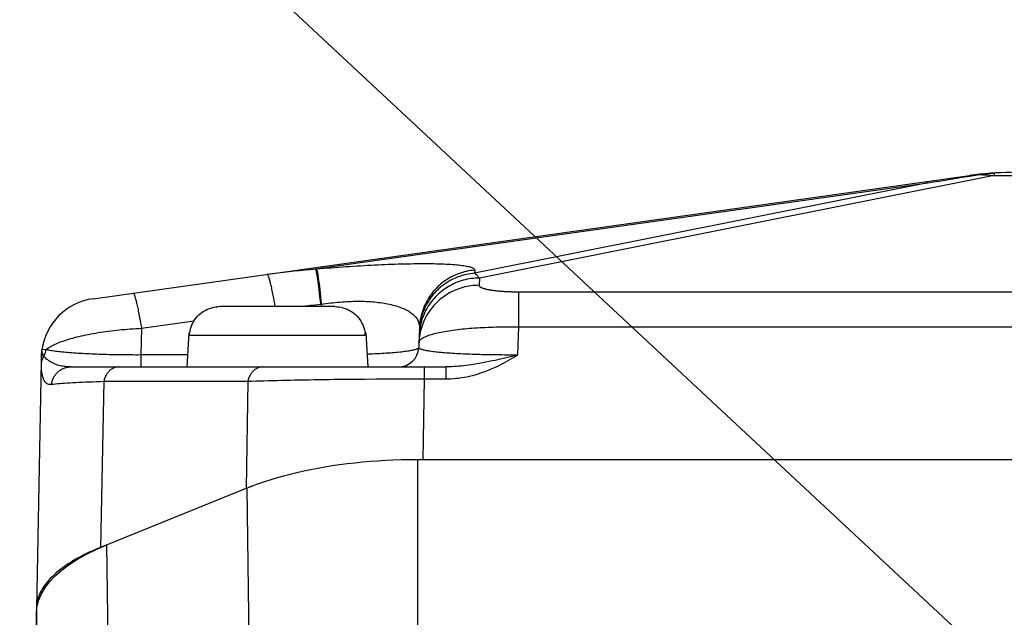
# Model space of a CAD drawing. Header units: millimetres. Extents: x 0 to 420, y 0 to 297.
# Tile 62 of 69: x 302 to 311, y 237 to 243. Entities that reach past the tile are written whole.
import ezdxf

# ---------------------------------------------------------------- set-up
doc = ezdxf.new("R2010")
doc.units = ezdxf.units.MM
doc.header["$LTSCALE"] = 23.1
doc.layers.get('0').update_dxf_attribs({"linetype": 'CONTINUOUS'})
for name, color, linetype in [('COMPONENTS', 7, 'CONTINUOUS'), ('DETAIL', 7, 'CONTINUOUS'), ('DIMENSION', 7, 'CONTINUOUS')]:
    doc.layers.add(name, color=color, linetype=linetype)
doc.styles.get("Standard").update_dxf_attribs({"font": 'arial.ttf'})
doc.dimstyles.new('DIMSTYLE_2', dxfattribs={"dimtxt": 3, "dimasz": 4, "dimexe": 0.18, "dimexo": 0.0625, "dimgap": 0.09, "dimtad": 1, "dimlfac": 5, "dimdsep": 46, "dimtxsty": 'STANDARD', "dimblk": '_FILLED', "dimblk1": '_FILLED', "dimblk2": '_FILLED', "dimcen": 0.09, "dimadec": 0, "dimazin": 0, "dimtp": 0.5, "dimtm": 0.5, "dimtfac": 1, "dimtofl": 0, "dimtmove": 0, "dimatfit": 3, "dimldrblk": '_FILLED', "dimfxl": 1, "dimtolj": 1, "dimarcsym": 0})
doc.dimstyles.get("Standard").update_dxf_attribs({"dimtxt": 3, "dimasz": 4, "dimexe": 0.18, "dimexo": 0.0625, "dimgap": 0.09, "dimtad": 1, "dimdec": 3, "dimdsep": 46, "dimtxsty": 'STANDARD', "dimblk": '_FILLED', "dimblk1": '_FILLED', "dimblk2": '_FILLED', "dimcen": 0.09, "dimadec": 0, "dimazin": 0, "dimtol": 1, "dimtp": 0.001, "dimtm": 0.001, "dimtfac": 1, "dimtdec": 3, "dimtofl": 0, "dimtmove": 0, "dimatfit": 3, "dimldrblk": '_FILLED', "dimfxl": 1, "dimtolj": 1, "dimarcsym": 0})

# ---------------------------------------------------------------- blocks, each defined once
blk = doc.blocks.new('_FILLED')
at = {"color": 0, "linetype": 'BYBLOCK'}
blk.add_solid([(0, 0), (-1, 0.1625), (-1, -0.1625)], dxfattribs=at)
blk = doc.blocks.new('*D9')
at = {"layer": 'DIMENSION', "color": 2, "linetype": 'CONTINUOUS'}
for p, q in [((297.1901, 248.667), (297.1901, 261.4941)), ((341.1901, 248.3784), (341.1901, 261.4941)), ((297.1901, 259.4941), (319.1901, 259.4941)), ((341.1901, 259.4941), (319.1901, 259.4941)), ((297.1901, 228.5983), (297.1901, 247.0509)), ((341.1901, 228.5983), (341.1901, 246.6677))]:
    blk.add_line(p, q, dxfattribs=at)
at = {"layer": 'DIMENSION', "color": 2, "linetype": 'CONTINUOUS', "xscale": 4, "yscale": 4, "zscale": 4, "rotation": 180}
blk.add_blockref('_FILLED', (297.1901, 259.4941), dxfattribs=at)
at = {"layer": 'DIMENSION', "color": 2, "linetype": 'CONTINUOUS', "xscale": 4, "yscale": 4, "zscale": 4}
blk.add_blockref('_FILLED', (341.1901, 259.4941), dxfattribs=at)
at = {"layer": 'DIMENSION', "color": 2, "linetype": 'CONTINUOUS', "insert": (319.1901, 263.2441), "char_height": 3, "width": 6.992565, "attachment_point": 2, "line_spacing_factor": 0.9}
blk.add_mtext('220', dxfattribs=at)

msp = doc.modelspace()

# ---------------------------------------------------------------- linework, layer by layer
at = {"layer": 'COMPONENTS', "color": 9, "linetype": 'CONTINUOUS'}
for p, q in [((311.22676, 241.48914), (311.22676, 241.46494)), ((304.46972, 240.53451), (310.56686, 241.3914)), ((310.56686, 241.3914), (306.05413, 240.49213)), ((311.22676, 241.46494), (306.10149, 240.44361)), ((311.22676, 241.46494), (327.15349, 241.46494)), ((306.05528, 240.52261), (306.05413, 240.49213)), ((306.10149, 240.44361), (306.09878, 240.37165)), ((304.49559, 240.38732), (304.49928, 240.35799)), ((304.49928, 240.35799), (304.50307, 240.32651)), ((304.50307, 240.32651), (304.50694, 240.29306)), ((304.505, 240.38812), (304.50869, 240.35879)), ((304.50869, 240.35879), (304.51248, 240.32732)), ((304.51248, 240.32732), (304.51636, 240.29387)), ((304.50694, 240.29306), (304.51088, 240.2578)), ((304.51088, 240.2578), (304.51485, 240.22091)), ((304.51485, 240.22091), (304.51884, 240.18258)), ((304.51636, 240.29387), (304.52029, 240.2586)), ((304.52029, 240.2586), (304.52426, 240.22172)), ((304.52426, 240.22172), (304.52825, 240.18339)), ((306.4905, 240.30701), (331.90108, 240.30703)), ((306.4905, 240.30701), (306.4905, 239.95689)), ((304.06102, 240.18719), (304.06594, 240.159)), ((304.46996, 240.17825), (304.52825, 240.18339)), ((304.52825, 240.18339), (304.52733, 240.159)), ((302.73683, 239.94425), (303.26055, 240.01785)), ((302.73683, 239.94425), (302.73174, 239.67765)), ((306.49051, 239.95689), (306.47998, 239.67765)), ((306.49051, 239.95689), (331.88974, 239.95689)), ((303.21486, 239.8747), (304.96539, 239.8747)), ((301.78639, 239.73096), (301.745, 239.73031)), ((302.73174, 239.67765), (302.73174, 239.559)), ((303.19635, 239.67765), (302.73174, 239.67765)), ((305.01471, 239.6857), (304.98355, 239.68446)), ((301.73701, 239.61205), (301.73689, 239.60408)), ((301.73691, 239.57929), (301.73702, 239.57242)), ((301.73702, 239.57242), (301.73719, 239.56565)), ((301.73719, 239.56565), (301.73741, 239.559)), ((305.55055, 239.559), (305.55055, 239.44035)), ((305.7668, 239.559), (305.7668, 239.44035)), ((305.12221, 239.43954), (305.22876, 239.43998)), ((305.22876, 239.43998), (305.33579, 239.44027)), ((305.33579, 239.44027), (305.44313, 239.44039)), ((305.44313, 239.44039), (305.7668, 239.44035)), ((305.55056, 239.44035), (305.53712, 238.63505)), ((302.36174, 239.41638), (302.33018, 237.76238)), ((302.36174, 239.41638), (303.79609, 239.41638)), ((303.79609, 239.41638), (303.77827, 238.34745)), ((305.48424, 238.63505), (305.48424, 236.84755)), ((303.78718, 238.35105), (303.80656, 236.77228)), ((302.41247, 236.20903), (302.39307, 237.78779)), ((301.71655, 235.58801), (301.69013, 237.10213))]:
    msp.add_line(p, q, dxfattribs=at)
at = {"layer": 'COMPONENTS', "color": 7, "linetype": 'CONTINUOUS'}
for p, q in [((302.2553, 240.23843), (310.98239, 241.46494)), ((310.91072, 241.44693), (310.98342, 241.45837)), ((310.98342, 241.45837), (311.08272, 241.47384)), ((303.51873, 240.159), (303.4978, 240.15832)), ((304.66153, 240.159), (303.51873, 240.159)), ((305.50482, 239.94922), (305.49738, 239.75147)), ((303.20795, 239.899), (303.19013, 239.559)), ((303.20795, 239.899), (303.21715, 239.899)), ((303.21486, 239.8747), (303.21615, 239.899)), ((303.21663, 239.89497), (303.21715, 239.899)), ((304.96311, 239.899), (304.96362, 239.89497)), ((304.96311, 239.899), (304.97231, 239.899)), ((304.96539, 239.8747), (304.96411, 239.899)), ((304.97231, 239.899), (304.99013, 239.559)), ((301.73735, 239.62598), (301.73701, 239.61205)), ((301.73863, 239.66909), (301.73735, 239.62598)), ((301.73897, 239.67893), (301.73863, 239.66909)), ((301.73915, 239.68357), (301.73897, 239.67893)), ((301.73929, 239.68654), (301.73915, 239.68357)), ((301.7394, 239.68885), (301.73929, 239.68654)), ((301.7395, 239.69051), (301.7394, 239.68885)), ((301.73961, 239.69231), (301.7395, 239.69051)), ((301.73702, 239.61207), (301.69019, 237.15741)), ((302.03191, 239.559), (305.7668, 239.559)), ((305.48222, 238.63482), (305.42742, 238.63411)), ((305.53712, 238.63505), (305.48222, 238.63482)), ((332.89601, 238.63505), (305.48424, 238.63505)), ((303.78718, 238.35105), (302.33018, 237.76238)), ((303.81606, 238.36236), (303.77827, 238.34745)), ((303.8547, 238.37694), (303.81606, 238.36236)), ((301.69013, 237.10213), (301.69578, 237.16715)), ((301.69019, 237.15741), (301.69013, 237.15097)), ((301.69013, 237.15097), (301.69013, 226.02087))]:
    msp.add_line(p, q, dxfattribs=at)
for points in [[(311.08272, 241.47384), (311.09869, 241.47623), (311.11466, 241.47844), (311.13065, 241.48048), (311.14665, 241.48235), (311.16265, 241.48405), (311.17867, 241.48558), (311.19469, 241.48694), (311.21073, 241.48812), (311.22676, 241.48914)], [(310.56686, 241.3914), (310.62416, 241.40081), (310.68146, 241.41016), (310.73877, 241.41945), (310.79608, 241.42867), (310.8534, 241.43783), (310.91072, 241.44693)], [(303.21715, 239.899), (303.22054, 239.91903), (303.2253, 239.93872), (303.23144, 239.95808), (303.23901, 239.97724), (303.24796, 239.99607), (303.25809, 240.01412), (303.26942, 240.03131), (303.28195, 240.04773), (303.29544, 240.06314), (303.30983, 240.07749), (303.32519, 240.09085), (303.3415, 240.10315), (303.35885, 240.11448), (303.37716, 240.12477), (303.39612, 240.13376), (303.41576, 240.14142), (303.43606, 240.14778), (303.45654, 240.15273), (303.47708, 240.15623), (303.4978, 240.15832)], [(304.66153, 240.159), (304.68245, 240.15832), (304.70318, 240.15623), (304.72371, 240.15273), (304.7442, 240.14778), (304.76449, 240.14142), (304.78414, 240.13376), (304.80309, 240.12477), (304.8214, 240.11448), (304.83876, 240.10315), (304.85507, 240.09085), (304.87043, 240.07749), (304.88482, 240.06314), (304.89831, 240.04773), (304.91083, 240.03131), (304.92217, 240.01412), (304.9323, 239.99607), (304.94124, 239.97724), (304.94881, 239.95808), (304.95495, 239.93872), (304.95971, 239.91903), (304.96311, 239.899)], [(303.21486, 239.8747), (303.2151, 239.87877), (303.2154, 239.88283), (303.21576, 239.88689), (303.21617, 239.89093), (303.21663, 239.89497)], [(304.96362, 239.89497), (304.96409, 239.89093), (304.9645, 239.88689), (304.96485, 239.88283), (304.96515, 239.87877), (304.96539, 239.8747)], [(301.74319, 239.71981), (301.7428, 239.71781), (301.74243, 239.7158), (301.74209, 239.71383), (301.74177, 239.71191), (301.74149, 239.71005), (301.74122, 239.70825), (301.74099, 239.70651), (301.74078, 239.70484), (301.74059, 239.70325), (301.74042, 239.70173), (301.74027, 239.7003), (301.74014, 239.69895), (301.74002, 239.69769), (301.73992, 239.69649), (301.73983, 239.69536), (301.73975, 239.6943), (301.73961, 239.69231)], [(305.48424, 238.63505), (305.40505, 238.63452), (305.32613, 238.63294), (305.24751, 238.63032), (305.16906, 238.62665), (305.09089, 238.62194), (305.01331, 238.6162), (304.93632, 238.60944), (304.85991, 238.60166), (304.78438, 238.59291), (304.70976, 238.58318), (304.63601, 238.57247), (304.56337, 238.56084), (304.49186, 238.54828), (304.42144, 238.5348), (304.35223, 238.52041), (304.28423, 238.50514), (304.21743, 238.48897), (304.15193, 238.47192), (304.08771, 238.45399), (304.02478, 238.43517), (303.96326, 238.41547), (303.90317, 238.39488), (303.84447, 238.37341), (303.78718, 238.35105)], [(302.33018, 237.76238), (302.29365, 237.74728), (302.25807, 237.73189), (302.22345, 237.71621), (302.18977, 237.70023), (302.15705, 237.68395), (302.12534, 237.66742), (302.09463, 237.65062), (302.06493, 237.63355), (302.03628, 237.61624), (302.00869, 237.5987), (301.98215, 237.58091), (301.95671, 237.56292), (301.93236, 237.54471), (301.90911, 237.52629), (301.88698, 237.50768), (301.86599, 237.4889), (301.84612, 237.46992), (301.82742, 237.4508), (301.80988, 237.43152), (301.7935, 237.41208), (301.77831, 237.39252), (301.7643, 237.37284), (301.75148, 237.35303), (301.73986, 237.33313), (301.72946, 237.31313), (301.72026, 237.29304), (301.71228, 237.27288), (301.70552, 237.25266), (301.69998, 237.23238), (301.69567, 237.21207), (301.69259, 237.19173), (301.69075, 237.17137), (301.69019, 237.15741)], [(301.69578, 237.16715), (301.71163, 237.23116), (301.73767, 237.29418), (301.77421, 237.35646), (301.82095, 237.41775), (301.87695, 237.47722), (301.94239, 237.53483), (302.0171, 237.59063), (302.09966, 237.6439), (302.18961, 237.69439), (302.28741, 237.74236), (302.39307, 237.78779)]]:
    msp.add_lwpolyline(points, dxfattribs=at)
at = {"layer": 'COMPONENTS', "color": 9, "linetype": 'CONTINUOUS'}
for points in [[(310.98239, 241.46494), (310.99399, 241.4665), (311.00549, 241.46791), (311.01687, 241.46917), (311.02813, 241.47028), (311.03928, 241.47125), (311.05032, 241.47209), (311.06124, 241.4728), (311.07204, 241.47338), (311.08272, 241.47384)], [(311.08272, 241.47384), (311.09796, 241.47338), (311.11339, 241.4728), (311.12901, 241.47209), (311.14483, 241.47125), (311.16084, 241.47028), (311.17703, 241.46917), (311.19342, 241.46791), (311.21, 241.4665), (311.22676, 241.46494)], [(303.98709, 240.48182), (304.04161, 240.48929), (304.09591, 240.49636), (304.14999, 240.50302), (304.20384, 240.50927), (304.25747, 240.51512), (304.31087, 240.52057), (304.36405, 240.52562), (304.417, 240.53026), (304.46972, 240.53451)], [(304.46972, 240.53451), (304.51573, 240.5384), (304.55235, 240.54142), (304.58898, 240.54436), (304.62566, 240.54722), (304.66236, 240.55001), (304.69902, 240.55271), (304.73565, 240.55533), (304.77224, 240.55786), (304.80868, 240.5603), (304.84497, 240.56265), (304.88111, 240.56491), (304.91702, 240.56707), (304.95268, 240.56912), (304.98811, 240.57108), (305.02323, 240.57294), (305.05802, 240.57469), (305.0925, 240.57634), (305.12666, 240.57789), (305.1605, 240.57933), (305.194, 240.58066), (305.22717, 240.58189), (305.25999, 240.58301), (305.29247, 240.58403), (305.32457, 240.58494), (305.35628, 240.58573), (305.38761, 240.58642), (305.41849, 240.58699), (305.44891, 240.58744), (305.47888, 240.58778), (305.50834, 240.588), (305.53727, 240.5881), (305.56569, 240.58808), (305.59354, 240.58793), (305.62081, 240.58767), (305.6475, 240.58728), (305.67355, 240.58676), (305.69897, 240.58612), (305.72374, 240.58534), (305.7478, 240.58444), (305.77115, 240.5834), (305.79379, 240.58224), (305.81563, 240.58094), (305.83669, 240.5795), (305.85696, 240.57793), (305.87637, 240.57623), (305.89491, 240.57439), (305.91258, 240.57241), (305.92932, 240.5703), (305.94511, 240.56804), (305.95997, 240.56566), (305.97381, 240.56313), (305.98664, 240.56047), (305.99845, 240.55768), (306.00919, 240.55475), (306.01885, 240.55168), (306.02743, 240.54849), (306.03487, 240.54517), (306.04118, 240.54171), (306.04636, 240.53813), (306.05037, 240.53443), (306.05318, 240.53061), (306.05482, 240.52667), (306.05528, 240.52261)], [(304.46972, 240.53451), (304.47071, 240.53245), (304.47176, 240.52963), (304.47287, 240.52606), (304.47404, 240.52174), (304.47526, 240.51667), (304.47654, 240.51087), (304.47788, 240.50434), (304.47927, 240.49708), (304.4807, 240.48911), (304.48219, 240.48045), (304.48372, 240.47109), (304.4853, 240.46105), (304.48692, 240.45034), (304.48858, 240.43898), (304.49028, 240.42698), (304.49202, 240.41436), (304.49379, 240.40114), (304.49559, 240.38732)], [(304.47914, 240.53531), (304.48012, 240.53325), (304.48117, 240.53043), (304.48228, 240.52686), (304.48345, 240.52254), (304.48468, 240.51748), (304.48596, 240.51167), (304.48729, 240.50514), (304.48868, 240.49789), (304.49012, 240.48992), (304.4916, 240.48125), (304.49313, 240.47189), (304.49471, 240.46185), (304.49633, 240.45115), (304.49799, 240.43979), (304.49969, 240.42779), (304.50143, 240.41517), (304.5032, 240.40194), (304.505, 240.38812)], [(306.05528, 240.52261), (306.03465, 240.52057), (306.01411, 240.51782), (305.99367, 240.51436), (305.97336, 240.5102), (305.95321, 240.50535), (305.93324, 240.4998), (305.91347, 240.49357), (305.89394, 240.48666), (305.87465, 240.47909), (305.85564, 240.47085), (305.83692, 240.46197), (305.81853, 240.45244), (305.80047, 240.44229), (305.78278, 240.43152), (305.76547, 240.42015), (305.74857, 240.40819), (305.73209, 240.39566), (305.71606, 240.38256), (305.70049, 240.36892), (305.6854, 240.35476), (305.67082, 240.34008), (305.65675, 240.32491), (305.64321, 240.30926), (305.63023, 240.29315), (305.61781, 240.27661), (305.60597, 240.25965), (305.59473, 240.2423), (305.5841, 240.22456), (305.57408, 240.20647), (305.5647, 240.18805), (305.55597, 240.16931), (305.54789, 240.15029), (305.54047, 240.13099), (305.53373, 240.11146), (305.52767, 240.0917), (305.5223, 240.07174), (305.51762, 240.05162), (305.51364, 240.03134), (305.51037, 240.01094), (305.50781, 239.99043), (305.50596, 239.96986), (305.50482, 239.94922)], [(303.98709, 240.48182), (303.98843, 240.48163), (303.98987, 240.48072), (303.99141, 240.47908), (303.99304, 240.47671), (303.99478, 240.47362), (303.9966, 240.46981), (303.99851, 240.46529), (304.00052, 240.46006), (304.00261, 240.45412), (304.00478, 240.44749), (304.00703, 240.44017), (304.00936, 240.43217), (304.01177, 240.42351), (304.01425, 240.41419), (304.0168, 240.40422), (304.01941, 240.39362), (304.02209, 240.38239), (304.02483, 240.37056), (304.02762, 240.35814), (304.03046, 240.34513), (304.03336, 240.33157), (304.0363, 240.31746), (304.03928, 240.30283), (304.0423, 240.28768), (304.04536, 240.27205), (304.04844, 240.25594), (304.05156, 240.23938), (304.0547, 240.22239), (304.05785, 240.20498), (304.06102, 240.18719)], [(306.10149, 240.44361), (306.08105, 240.44328), (306.06063, 240.44226), (306.04026, 240.44055), (306.01996, 240.43815), (305.99975, 240.43508), (305.97966, 240.43132), (305.95972, 240.42688), (305.93994, 240.42178), (305.92034, 240.41601), (305.90096, 240.40958), (305.88181, 240.40251), (305.86291, 240.39479), (305.8443, 240.38643), (305.82598, 240.37746), (305.80798, 240.36787), (305.79032, 240.35768), (305.77302, 240.3469), (305.7561, 240.33554), (305.73959, 240.32361), (305.72349, 240.31114), (305.70784, 240.29813), (305.69264, 240.2846), (305.67791, 240.27056), (305.66368, 240.25604), (305.64996, 240.24104), (305.63676, 240.22558), (305.6241, 240.2097), (305.61199, 240.19339), (305.60045, 240.17668), (305.5895, 240.15959), (305.57914, 240.14215), (305.56938, 240.12436), (305.56025, 240.10625), (305.55174, 240.08785), (305.54387, 240.06917), (305.53665, 240.05023), (305.53008, 240.03106), (305.52418, 240.01168), (305.51895, 239.99211), (305.51439, 239.97238), (305.51052, 239.9525), (305.50733, 239.9325), (305.50483, 239.91241), (305.50303, 239.89224), (305.50192, 239.87203)], [(306.05413, 240.49213), (306.0335, 240.49009), (306.01296, 240.48734), (305.99252, 240.48388), (305.97221, 240.47972), (305.95206, 240.47487), (305.93209, 240.46932), (305.91233, 240.46309), (305.89279, 240.45619), (305.8735, 240.44861), (305.85449, 240.44037), (305.83578, 240.43149), (305.81738, 240.42196), (305.79933, 240.41181), (305.78163, 240.40104), (305.76433, 240.38967), (305.74742, 240.37771), (305.73095, 240.36518), (305.71491, 240.35208), (305.69934, 240.33845), (305.68426, 240.32428), (305.66967, 240.3096), (305.6556, 240.29443), (305.64206, 240.27878), (305.62908, 240.26268), (305.61666, 240.24613), (305.60482, 240.22918), (305.59358, 240.21182), (305.58295, 240.19408), (305.57294, 240.17599), (305.56356, 240.15757), (305.55482, 240.13883), (305.54674, 240.11981), (305.53933, 240.10052), (305.53258, 240.08098), (305.52652, 240.06122), (305.52115, 240.04127), (305.51647, 240.02114), (305.5125, 240.00086), (305.50922, 239.98046), (305.50666, 239.95996), (305.50481, 239.93938), (305.50368, 239.91875)], [(306.05413, 240.49213), (306.05942, 240.48824), (306.0647, 240.48397), (306.06998, 240.47932), (306.07525, 240.4743), (306.08051, 240.46891), (306.08577, 240.46315), (306.09102, 240.45701), (306.09626, 240.45049), (306.10149, 240.44361)], [(306.09878, 240.37165), (306.07834, 240.37132), (306.05792, 240.3703), (306.03755, 240.36859), (306.01725, 240.36619), (305.99704, 240.36312), (305.97695, 240.35936), (305.95701, 240.35492), (305.93723, 240.34982), (305.91763, 240.34405), (305.89825, 240.33762), (305.8791, 240.33055), (305.8602, 240.32283), (305.84158, 240.31448), (305.82327, 240.3055), (305.80527, 240.29591), (305.78761, 240.28572), (305.77031, 240.27494), (305.75339, 240.26358), (305.73688, 240.25165), (305.72078, 240.23918), (305.70513, 240.22617), (305.68993, 240.21264), (305.6752, 240.1986), (305.66097, 240.18408), (305.64725, 240.16908), (305.63405, 240.15363), (305.62139, 240.13774), (305.60928, 240.12143), (305.59774, 240.10472), (305.58679, 240.08763), (305.57643, 240.07019), (305.56667, 240.0524), (305.55754, 240.03429), (305.54903, 240.01589), (305.54116, 239.99721), (305.53394, 239.97827), (305.52737, 239.9591), (305.52147, 239.93972), (305.51624, 239.92015), (305.51168, 239.90042), (305.50781, 239.88054), (305.50462, 239.86054), (305.50212, 239.84045), (305.50032, 239.82028), (305.49921, 239.80007)], [(306.09878, 240.37165), (306.09888, 240.36972), (306.09933, 240.36779), (306.10012, 240.36588), (306.10125, 240.36396), (306.10273, 240.36206), (306.10454, 240.36016), (306.10669, 240.35828), (306.10919, 240.35641), (306.11201, 240.35455), (306.11516, 240.35272), (306.11864, 240.35089), (306.12244, 240.34909), (306.12656, 240.34732), (306.13099, 240.34556), (306.13573, 240.34383), (306.14078, 240.34212), (306.14613, 240.34045), (306.15176, 240.3388), (306.15768, 240.33718), (306.16389, 240.33559), (306.17037, 240.33404), (306.17712, 240.33252), (306.18414, 240.33103), (306.19141, 240.32958), (306.19892, 240.32817), (306.20668, 240.3268), (306.21467, 240.32547), (306.22289, 240.32417), (306.23134, 240.32292), (306.23999, 240.32171), (306.24884, 240.32055), (306.2579, 240.31942), (306.26714, 240.31835), (306.27656, 240.31731), (306.28616, 240.31633), (306.29592, 240.31539), (306.30583, 240.3145), (306.3159, 240.31365), (306.32611, 240.31286), (306.33644, 240.31211), (306.34691, 240.31141), (306.35749, 240.31077), (306.36818, 240.31017), (306.37898, 240.30962), (306.38986, 240.30913), (306.40082, 240.30868), (306.41187, 240.30829), (306.42298, 240.30795), (306.43414, 240.30766), (306.44536, 240.30743), (306.4566, 240.30724), (306.46787, 240.30711), (306.47917, 240.30703), (306.4905, 240.30701)], [(302.65332, 240.29437), (302.65466, 240.29418), (302.6561, 240.29327), (302.65764, 240.29163), (302.65928, 240.28926), (302.66101, 240.28617), (302.66283, 240.28236), (302.66474, 240.27784), (302.66675, 240.27261), (302.66884, 240.26667), (302.67101, 240.26004), (302.67326, 240.25272), (302.67559, 240.24473), (302.678, 240.23606), (302.68048, 240.22674), (302.68303, 240.21677), (302.68564, 240.20617), (302.68832, 240.19494), (302.69106, 240.18311), (302.69385, 240.17069), (302.69669, 240.15769), (302.69959, 240.14412), (302.70253, 240.13001), (302.70551, 240.11538), (302.70853, 240.10023), (302.71159, 240.0846), (302.71467, 240.06849), (302.71779, 240.05193), (302.72093, 240.03494), (302.72408, 240.01753), (302.72726, 239.99974), (302.73044, 239.98158), (302.73363, 239.96308), (302.73683, 239.94425)], [(304.52825, 240.18339), (304.55117, 240.18685), (304.57411, 240.19011), (304.59708, 240.19315), (304.62005, 240.196), (304.64301, 240.19864), (304.66595, 240.20107), (304.68887, 240.20328), (304.71174, 240.20527), (304.73453, 240.20704), (304.75722, 240.20859), (304.7798, 240.20991), (304.80223, 240.211), (304.82451, 240.21186), (304.84662, 240.21249), (304.86854, 240.21289), (304.89026, 240.21306), (304.91176, 240.213), (304.93307, 240.21271), (304.95416, 240.21218), (304.97503, 240.21142), (304.9957, 240.21042), (305.01615, 240.20919), (305.03636, 240.20772), (305.05634, 240.20601), (305.07607, 240.20406), (305.09554, 240.20186), (305.11474, 240.19942), (305.13364, 240.19674), (305.15225, 240.19381), (305.17054, 240.19064), (305.18849, 240.18721), (305.20611, 240.18354), (305.22337, 240.17962), (305.24027, 240.17544), (305.25678, 240.17102), (305.27291, 240.16634), (305.28863, 240.16141), (305.30392, 240.15622), (305.31878, 240.15078), (305.33319, 240.14509), (305.34713, 240.13914), (305.36059, 240.13294), (305.37355, 240.12649), (305.38599, 240.11979), (305.3979, 240.11284), (305.40927, 240.10564), (305.42007, 240.0982), (305.43029, 240.09051), (305.43992, 240.08259), (305.44895, 240.07442), (305.45734, 240.06603), (305.46511, 240.05742), (305.47221, 240.04856), (305.47866, 240.03951), (305.48442, 240.03023), (305.48949, 240.02074), (305.49386, 240.01107), (305.49752, 240.0012), (305.50046, 239.99113), (305.50267, 239.98091), (305.50413, 239.97052), (305.50485, 239.95997), (305.50482, 239.94922)], [(304.28431, 240.159), (304.32192, 240.16327), (304.3715, 240.16859), (304.42084, 240.17358), (304.46996, 240.17825)], [(301.78639, 239.73096), (301.79537, 239.73789), (301.80509, 239.7448), (301.81555, 239.75166), (301.82674, 239.75848), (301.83865, 239.76525), (301.85126, 239.77196), (301.86457, 239.77861), (301.87856, 239.7852), (301.89322, 239.79171), (301.90854, 239.79815), (301.9245, 239.80451), (301.9411, 239.81079), (301.95832, 239.81697), (301.97614, 239.82306), (301.99455, 239.82905), (302.01353, 239.83494), (302.03308, 239.84072), (302.05316, 239.84638), (302.07378, 239.85194), (302.0949, 239.85737), (302.11653, 239.86267), (302.13863, 239.86785), (302.16119, 239.8729), (302.18419, 239.87781), (302.20762, 239.88258), (302.23146, 239.88721), (302.25569, 239.89169), (302.28029, 239.89603), (302.30524, 239.90021), (302.33053, 239.90424), (302.35614, 239.90811), (302.38204, 239.91181), (302.40823, 239.91536), (302.43467, 239.91874), (302.46135, 239.92194), (302.48825, 239.92498), (302.51535, 239.92784), (302.54263, 239.93053), (302.57006, 239.93304), (302.59763, 239.93537), (302.6253, 239.93751), (302.65309, 239.93948), (302.68095, 239.94125), (302.70887, 239.94284), (302.73683, 239.94425)], [(305.49921, 239.80007), (305.49983, 239.80528), (305.50133, 239.81048), (305.50368, 239.81565), (305.50688, 239.82079), (305.51094, 239.82588), (305.51585, 239.83094), (305.5216, 239.83595), (305.52819, 239.8409), (305.53561, 239.8458), (305.54384, 239.85063), (305.55289, 239.8554), (305.56274, 239.86011), (305.57338, 239.86474), (305.5848, 239.86928), (305.59699, 239.87376), (305.60993, 239.87814), (305.62361, 239.88244), (305.63802, 239.88664), (305.65314, 239.89075), (305.66895, 239.89476), (305.68545, 239.89867), (305.70261, 239.90248), (305.72042, 239.90617), (305.73887, 239.90976), (305.75792, 239.91323), (305.77757, 239.91659), (305.7978, 239.91983), (305.81859, 239.92295), (305.83992, 239.92594), (305.86177, 239.92882), (305.88412, 239.93156), (305.90696, 239.93418), (305.93026, 239.93666), (305.954, 239.93902), (305.97816, 239.94124), (306.00273, 239.94333), (306.02768, 239.94528), (306.05299, 239.94709), (306.07864, 239.94877), (306.10462, 239.95031), (306.1309, 239.9517), (306.15746, 239.95296), (306.18429, 239.95407), (306.21136, 239.95505), (306.23864, 239.95588), (306.26613, 239.95656), (306.29379, 239.95711), (306.3216, 239.95751), (306.34955, 239.95776), (306.3776, 239.95788), (306.40575, 239.95784), (306.43396, 239.95767), (306.46223, 239.95735), (306.49051, 239.95689)], [(301.74318, 239.7198), (301.74318, 239.71962), (301.74321, 239.71925), (301.7433, 239.71868), (301.74343, 239.71792), (301.74362, 239.71694), (301.74388, 239.71575), (301.74422, 239.71434), (301.74462, 239.71269), (301.74511, 239.71085), (301.7457, 239.70882), (301.74637, 239.70658), (301.74715, 239.70417), (301.74804, 239.70159), (301.74905, 239.69884), (301.75017, 239.69591), (301.75143, 239.69285), (301.75284, 239.68965)], [(301.76645, 239.6664), (301.7697, 239.67318), (301.7727, 239.68008), (301.77544, 239.6871), (301.77793, 239.69421), (301.78015, 239.70142), (301.78211, 239.70871), (301.78381, 239.71607), (301.78524, 239.72349), (301.78639, 239.73096)], [(302.73174, 239.67765), (302.70505, 239.67759), (302.67838, 239.6776), (302.65174, 239.67766), (302.62519, 239.67777), (302.59872, 239.67795), (302.57228, 239.67818), (302.54586, 239.67848), (302.51951, 239.67883), (302.49328, 239.67924), (302.4672, 239.67971), (302.44128, 239.68024), (302.41554, 239.68083), (302.39001, 239.68147), (302.3647, 239.68218), (302.33961, 239.68294), (302.31477, 239.68376), (302.29019, 239.68464), (302.26587, 239.68557), (302.24183, 239.68657), (302.2181, 239.68762), (302.19469, 239.68873), (302.17161, 239.6899), (302.1489, 239.69113), (302.12657, 239.69241), (302.10465, 239.69375), (302.08316, 239.69516), (302.06213, 239.69661), (302.04158, 239.69811), (302.02154, 239.69968), (302.00204, 239.70129), (301.98309, 239.70295), (301.96473, 239.70466), (301.94696, 239.70642), (301.9298, 239.70823), (301.91327, 239.71009), (301.89739, 239.71199), (301.88216, 239.71393), (301.8676, 239.71593), (301.85375, 239.71796), (301.84061, 239.72004), (301.82821, 239.72216), (301.81658, 239.72431), (301.80572, 239.72648), (301.79565, 239.7287), (301.78639, 239.73096)], [(305.49738, 239.75147), (305.49684, 239.74905), (305.4954, 239.74663), (305.49306, 239.74421), (305.48984, 239.74181), (305.48573, 239.73944), (305.48074, 239.73708), (305.47488, 239.73474), (305.46816, 239.73244), (305.46059, 239.73015), (305.45217, 239.72789), (305.44293, 239.72567), (305.43287, 239.72348), (305.422, 239.72132), (305.41035, 239.7192), (305.39793, 239.71712), (305.38474, 239.71507), (305.37082, 239.71308), (305.35617, 239.71112), (305.34081, 239.70921), (305.32477, 239.70735), (305.30806, 239.70553), (305.2907, 239.70376), (305.2727, 239.70204), (305.25409, 239.70037), (305.2349, 239.69876), (305.21512, 239.6972), (305.1948, 239.69569), (305.17394, 239.69424), (305.15257, 239.69285), (305.13071, 239.69151), (305.10837, 239.69023), (305.08558, 239.68901), (305.06236, 239.68784), (305.03873, 239.68674), (305.01471, 239.6857)], [(306.47998, 239.67765), (306.45418, 239.67751), (306.42839, 239.67743), (306.40262, 239.67741), (306.3769, 239.67744), (306.35123, 239.67752), (306.32564, 239.67766), (306.30011, 239.67785), (306.27469, 239.6781), (306.2494, 239.6784), (306.22425, 239.67876), (306.19926, 239.67917), (306.17447, 239.67963), (306.14989, 239.68015), (306.12554, 239.68073), (306.10139, 239.68136), (306.07748, 239.68204), (306.05382, 239.68277), (306.03039, 239.68357), (306.00719, 239.68441), (305.98426, 239.68532), (305.96162, 239.68627), (305.93928, 239.68729), (305.91727, 239.68835), (305.89561, 239.68947), (305.87433, 239.69065), (305.85345, 239.69187), (305.83298, 239.69315), (305.81293, 239.69448), (305.79334, 239.69587), (305.77421, 239.6973), (305.75556, 239.69878), (305.73741, 239.70032), (305.71977, 239.70191), (305.70267, 239.70354), (305.68613, 239.70522), (305.67017, 239.70695), (305.65481, 239.70872), (305.64007, 239.71054), (305.62596, 239.7124), (305.6125, 239.7143), (305.59971, 239.71625), (305.5876, 239.71822), (305.5762, 239.72024), (305.56551, 239.7223), (305.55555, 239.72439), (305.54634, 239.72651), (305.53789, 239.72867), (305.53021, 239.73084), (305.52333, 239.73305), (305.51723, 239.73528), (305.51193, 239.73753), (305.50744, 239.73981), (305.50376, 239.74211), (305.50091, 239.74443), (305.49889, 239.74675), (305.49771, 239.74909), (305.49738, 239.75147)], [(301.75284, 239.68965), (301.74969, 239.68264), (301.74689, 239.67551), (301.74444, 239.66828), (301.74235, 239.66097), (301.74061, 239.65358), (301.73923, 239.64613), (301.73822, 239.63863), (301.73757, 239.63109), (301.73735, 239.62598)], [(301.76645, 239.6664), (301.76208, 239.65978), (301.75804, 239.653), (301.75433, 239.64607), (301.75097, 239.63901), (301.74795, 239.63183), (301.74528, 239.62454), (301.74297, 239.61715), (301.74102, 239.60968), (301.73944, 239.60215)], [(301.75284, 239.68965), (301.75402, 239.68712), (301.75527, 239.68457), (301.75661, 239.68201), (301.75804, 239.67943), (301.75955, 239.67684), (301.76114, 239.67424), (301.76282, 239.67163), (301.76459, 239.66902)], [(301.77459, 239.6557), (301.77316, 239.65745), (301.77175, 239.65922), (301.77038, 239.66099), (301.76904, 239.66278), (301.76773, 239.66458), (301.76459, 239.66902)], [(302.03191, 239.559), (302.01896, 239.55917), (302.00595, 239.5597), (301.99292, 239.56059), (301.9799, 239.56185), (301.96688, 239.5635), (301.95384, 239.56555), (301.9408, 239.56801), (301.9278, 239.57089), (301.91478, 239.57423), (301.9018, 239.57804), (301.88889, 239.58232), (301.876, 239.58715), (301.86316, 239.59253), (301.85047, 239.59849), (301.83803, 239.60503), (301.82585, 239.6122), (301.81409, 239.61997), (301.80301, 239.62823), (301.79273, 239.63692), (301.78323, 239.64608), (301.77459, 239.6557)], [(306.47999, 239.67765), (306.45286, 239.67071), (306.4254, 239.66378), (306.39761, 239.65688), (306.36932, 239.64999), (306.34073, 239.64317), (306.31248, 239.63657), (306.28478, 239.63025), (306.25743, 239.62417), (306.23046, 239.61832)], [(306.26758, 239.559), (306.29205, 239.5707), (306.31643, 239.58287), (306.3407, 239.59549), (306.36504, 239.60869), (306.38928, 239.62235), (306.41294, 239.63611), (306.43586, 239.64986), (306.45821, 239.6637), (306.47998, 239.67765)], [(301.73689, 239.60408), (301.73685, 239.59915), (301.73683, 239.59421), (301.73683, 239.58925), (301.73685, 239.58428), (301.73691, 239.57929)], [(301.73944, 239.60215), (301.73822, 239.59456), (301.73738, 239.58694), (301.73691, 239.57929)], [(301.73741, 239.559), (301.73834, 239.54077), (301.7397, 239.52352), (301.74152, 239.50722), (301.74382, 239.49181), (301.7466, 239.47736), (301.74982, 239.46407), (301.75346, 239.45206), (301.75751, 239.44122), (301.76193, 239.43147), (301.76671, 239.42283), (301.77183, 239.41528), (301.77731, 239.40866), (301.78313, 239.40295), (301.78928, 239.39817), (301.79577, 239.39421), (301.80259, 239.39105), (301.80973, 239.38872), (301.81719, 239.38713), (301.82498, 239.38625), (301.83308, 239.38611), (301.84148, 239.38671)], [(301.84147, 239.38671), (301.8428, 239.39527), (301.84449, 239.40377), (301.84653, 239.41218), (301.84893, 239.42049), (301.85166, 239.42869), (301.85474, 239.43676), (301.85815, 239.44468), (301.86189, 239.45243), (301.86594, 239.46002), (301.87031, 239.46741), (301.87499, 239.4746), (301.87995, 239.48157), (301.88521, 239.48831), (301.89074, 239.4948), (301.89654, 239.50104), (301.90259, 239.50702), (301.90888, 239.51271), (301.91541, 239.51812), (301.92215, 239.52322), (301.92911, 239.52802), (301.93625, 239.5325), (301.94358, 239.53665), (301.95107, 239.54047), (301.95871, 239.54394), (301.9665, 239.54707), (301.9744, 239.54984), (301.98241, 239.55226), (301.99052, 239.55431), (301.9987, 239.55599), (302.00695, 239.55731), (302.01525, 239.55825), (302.02357, 239.55881), (302.03191, 239.559)], [(302.5083, 239.559), (302.50105, 239.55877), (302.49382, 239.5581), (302.48662, 239.55698), (302.47947, 239.55541), (302.47238, 239.55341), (302.46537, 239.55096), (302.45846, 239.54809), (302.45167, 239.54479), (302.44499, 239.54107), (302.43847, 239.53695), (302.43209, 239.53242), (302.42589, 239.52751), (302.41988, 239.52221), (302.41406, 239.51655), (302.40846, 239.51054), (302.40307, 239.50418), (302.39793, 239.4975), (302.39303, 239.49051), (302.3884, 239.48323), (302.38403, 239.47566), (302.37994, 239.46783), (302.37614, 239.45976), (302.37263, 239.45146), (302.36943, 239.44295), (302.36655, 239.43426), (302.36398, 239.42539), (302.36173, 239.41638)], [(303.94267, 239.559), (303.93542, 239.55877), (303.92818, 239.5581), (303.92098, 239.55698), (303.91383, 239.55541), (303.90674, 239.55341), (303.89974, 239.55096), (303.89283, 239.54809), (303.88603, 239.54479), (303.87936, 239.54107), (303.87283, 239.53695), (303.86646, 239.53242), (303.86026, 239.52751), (303.85424, 239.52221), (303.84842, 239.51655), (303.84282, 239.51054), (303.83744, 239.50418), (303.83229, 239.4975), (303.8274, 239.49051), (303.82276, 239.48323), (303.81839, 239.47566), (303.8143, 239.46783), (303.8105, 239.45976), (303.807, 239.45146), (303.8038, 239.44295), (303.80091, 239.43426), (303.79834, 239.42539), (303.7961, 239.41638)], [(306.23046, 239.61832), (306.19722, 239.61136), (306.16505, 239.60488), (306.13395, 239.5989), (306.10397, 239.59341), (306.07505, 239.58839), (306.04702, 239.58381), (306.01988, 239.57966), (305.99362, 239.57594), (305.96809, 239.57261), (305.94327, 239.56966), (305.91916, 239.5671), (305.89567, 239.56491), (305.87279, 239.56307), (305.85051, 239.56159), (305.82879, 239.56044), (305.80759, 239.55963), (305.78693, 239.55916), (305.7668, 239.559)], [(305.7668, 239.44035), (305.79191, 239.44064), (305.81733, 239.4416), (305.84306, 239.44323), (305.86911, 239.44552), (305.89547, 239.44848), (305.92213, 239.45216), (305.94908, 239.45656), (305.97632, 239.46167), (306.00388, 239.46756), (306.03174, 239.47422), (306.0599, 239.48166), (306.08843, 239.48996), (306.11732, 239.49913), (306.14657, 239.50916), (306.17622, 239.52015), (306.20628, 239.53214), (306.23673, 239.54509), (306.26758, 239.559)], [(303.79609, 239.41638), (303.83483, 239.41771), (303.87443, 239.41903), (303.91488, 239.42031), (303.95615, 239.42155), (303.99821, 239.42274), (304.04102, 239.42391), (304.08458, 239.42503), (304.12884, 239.42612), (304.17377, 239.42717), (304.21937, 239.42818), (304.26558, 239.42915), (304.31239, 239.43008), (304.35978, 239.43097), (304.40771, 239.43183), (304.45616, 239.43264), (304.5051, 239.43341), (304.55451, 239.43415), (304.60437, 239.43484), (304.65464, 239.43549), (304.7053, 239.4361), (304.75635, 239.43667), (304.80774, 239.43721), (304.85946, 239.4377), (304.91149, 239.43815), (304.96381, 239.43855)], [(304.96381, 239.43855), (305.0692, 239.43925), (305.12221, 239.43954)], [(301.84148, 239.38671), (301.85986, 239.38856), (301.87959, 239.39042), (301.90065, 239.39226), (301.92303, 239.39407), (301.94669, 239.39584), (301.97162, 239.3976), (301.99779, 239.39933), (302.02518, 239.40102), (302.05376, 239.40269), (302.08349, 239.40434), (302.11435, 239.40594), (302.14638, 239.40753), (302.17956, 239.40909), (302.21386, 239.4106), (302.24925, 239.4121), (302.28571, 239.41357), (302.32321, 239.415), (302.36174, 239.41638)]]:
    msp.add_lwpolyline(points, dxfattribs=at)
at = {"layer": 'COMPONENTS', "color": 7, "linetype": 'CONTINUOUS'}
for centre, radius, start, end in [((311.39991, 238.49414), 3, 90, 98), ((302.33879, 239.64427), 0.6, 98, 171.754457), ((301.54706, 239.759), 0.2, 348.700887, 351.754456), ((305.29752, 239.759), 0.2, 270.000012, 357.843074)]:
    msp.add_arc(centre, radius, start, end, dxfattribs=at)

# ---------------------------------------------------------------- dimensions: what is measured, and where the dimension line sits
at = {"layer": 'DIMENSION', "color": 2, "linetype": 'CONTINUOUS'}
dim = msp.add_linear_dim(base=(297.19013, 259.49414), p1=(341.19013, 228.59825), p2=(297.19013, 228.59825), angle=180, dimstyle='DIMSTYLE_2', dxfattribs=at)
dim.commit()
dim.dimension.update_dxf_attribs({"geometry": '*D9', "text_midpoint": (315.69384, 261.74414), "dimtype": 160})

# ---------------------------------------------------------------- leaders
at = {"layer": 'DETAIL', "color": 2, "linetype": 'CONTINUOUS'}
msp.add_leader([(313.93242, 234.07413), (295.24747, 251.49414), (292.24747, 251.49414)], dimstyle='STANDARD', override={"dimtad": 0, "dimldrblk": 'DOT'}, dxfattribs=at)

doc.saveas('drawing.dxf')
